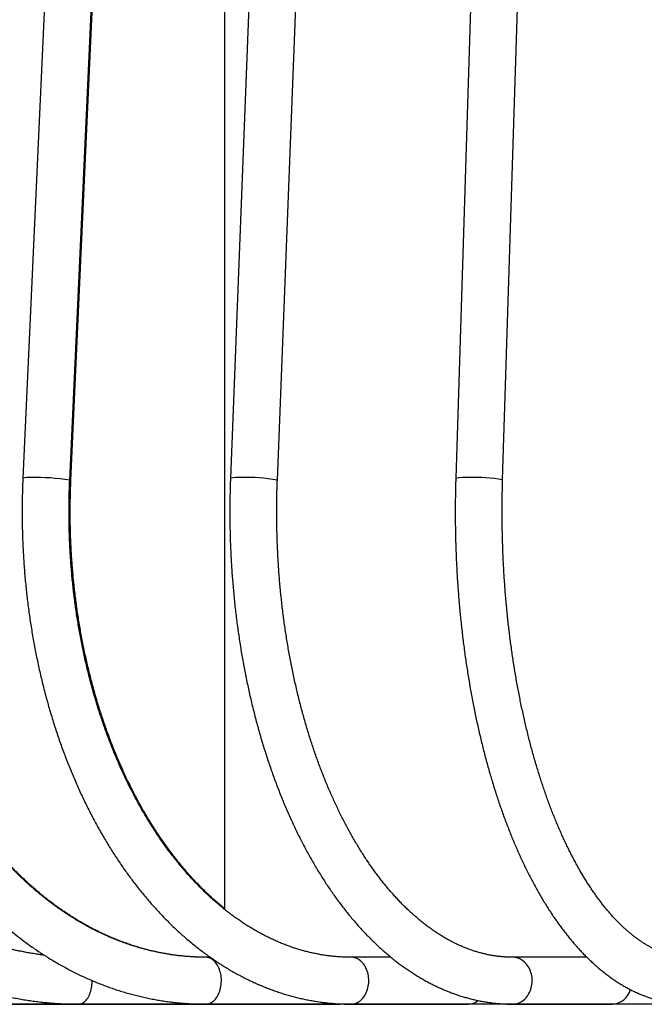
# Model space of a CAD drawing. Header units: millimetres. Extents: x 36 to 197, y 94 to 276.
# Tile 45 of 70: x 133.01 to 138.33, y 142.32 to 150.72. Entities that reach past the tile are written whole.
import ezdxf

# ---------------------------------------------------------------- set-up
doc = ezdxf.new("R2010")
doc.units = ezdxf.units.MM

msp = doc.modelspace()

# ---------------------------------------------------------------- linework, layer by layer
at = {"color": 7, "linetype": 'Continuous', "lineweight": 25}
for p, q in [((134.7515, 170.4153), (134.7515, 143.1287)), ((134.0344, 168.8075), (133.0329, 146.8075)), ((133.4325, 146.7893), (134.434, 168.7893)), ((133.4425, 146.7893), (134.4428, 168.7893)), ((135.6532, 168.8061), (134.8028, 146.8061)), ((135.2025, 146.7907), (136.0529, 168.7907)), ((137.4101, 168.8047), (136.7237, 146.8047)), ((137.1235, 146.7922), (137.81, 168.7922)), ((134.6307, 142.7194), (134.5908, 142.7194)), ((136.1715, 142.7194), (135.8304, 142.7194)), ((137.8412, 142.7194), (137.2085, 142.7194)), ((140.1302, 142.3179), (132.2615, 142.3179)), ((132.5995, 142.3194), (133.5083, 142.3194)), ((133.5083, 142.3194), (134.5908, 142.3194)), ((133.8536, 142.3179), (133.8531, 142.3194)), ((133.856, 142.3179), (133.8555, 142.3194)), ((134.4766, 142.3179), (134.4761, 142.3194)), ((134.4798, 142.3179), (134.4794, 142.3194)), ((134.5908, 142.3194), (135.7282, 142.3194)), ((134.7515, 142.3194), (134.7515, 142.3179)), ((135.2615, 142.3179), (135.2611, 142.3194)), ((135.8304, 142.3194), (136.832, 142.3194)), ((136.1965, 142.3179), (136.196, 142.3194)), ((137.2085, 142.3194), (138.059, 142.3194)), ((137.2673, 142.3179), (137.267, 142.3194)), ((138.0316, 142.3194), (138.0326, 142.3179))]:
    msp.add_line(p, q, dxfattribs=at)
at = {"color": 7, "linetype": 'Continuous', "lineweight": 25, "flags": 128}
for points in [[(134.5908, 142.3194), (134.6007, 142.3199), (134.6106, 142.3216), (134.6204, 142.3243), (134.63, 142.3281), (134.6394, 142.3329), (134.6485, 142.3387), (134.6574, 142.3456), (134.6658, 142.3534), (134.6739, 142.362), (134.6815, 142.3716), (134.6886, 142.3819), (134.6951, 142.3931), (134.7011, 142.4048), (134.7065, 142.4173), (134.7113, 142.4302), (134.7154, 142.4437), (134.7188, 142.4576), (134.7216, 142.4718), (134.7236, 142.4863), (134.7248, 142.5009), (134.7254, 142.5157), (134.7252, 142.5305), (134.7243, 142.5452), (134.7226, 142.5598), (134.7203, 142.5741), (134.7172, 142.5882), (134.7134, 142.6019), (134.709, 142.6151), (134.7039, 142.6278), (134.6982, 142.6399), (134.6919, 142.6514), (134.6851, 142.6621), (134.6777, 142.6721), (134.6699, 142.6812), (134.6616, 142.6894), (134.653, 142.6967), (134.644, 142.7031), (134.6347, 142.7084), (134.6252, 142.7127), (134.6155, 142.716), (134.6057, 142.7182), (134.5957, 142.7193), (134.5908, 142.7194)], [(135.8304, 142.3194), (135.8416, 142.3199), (135.8528, 142.3216), (135.8638, 142.3243), (135.8747, 142.3281), (135.8853, 142.3329), (135.8956, 142.3387), (135.9055, 142.3456), (135.9151, 142.3534), (135.9241, 142.362), (135.9327, 142.3716), (135.9407, 142.3819), (135.9481, 142.3931), (135.9549, 142.4048), (135.961, 142.4173), (135.9663, 142.4302), (135.9709, 142.4437), (135.9748, 142.4576), (135.9779, 142.4718), (135.9801, 142.4863), (135.9816, 142.5009), (135.9822, 142.5157), (135.982, 142.5305), (135.981, 142.5452), (135.9791, 142.5598), (135.9764, 142.5741), (135.973, 142.5882), (135.9687, 142.6019), (135.9637, 142.6151), (135.958, 142.6278), (135.9516, 142.6399), (135.9445, 142.6514), (135.9368, 142.6621), (135.9285, 142.6721), (135.9197, 142.6812), (135.9103, 142.6894), (135.9006, 142.6967), (135.8905, 142.7031), (135.88, 142.7084), (135.8693, 142.7127), (135.8583, 142.716), (135.8472, 142.7182), (135.836, 142.7193), (135.8304, 142.7194)], [(137.2085, 142.3194), (137.2208, 142.3199), (137.2331, 142.3216), (137.2452, 142.3243), (137.2571, 142.3281), (137.2687, 142.3329), (137.28, 142.3387), (137.2909, 142.3456), (137.3014, 142.3534), (137.3114, 142.362), (137.3208, 142.3716), (137.3296, 142.3819), (137.3377, 142.3931), (137.3451, 142.4048), (137.3518, 142.4173), (137.3577, 142.4302), (137.3628, 142.4437), (137.367, 142.4576), (137.3704, 142.4718), (137.3729, 142.4863), (137.3745, 142.5009), (137.3751, 142.5157), (137.3749, 142.5305), (137.3738, 142.5452), (137.3717, 142.5598), (137.3688, 142.5741), (137.365, 142.5882), (137.3603, 142.6019), (137.3549, 142.6151), (137.3486, 142.6278), (137.3415, 142.6399), (137.3337, 142.6514), (137.3253, 142.6621), (137.3162, 142.6721), (137.3065, 142.6812), (137.2962, 142.6894), (137.2855, 142.6967), (137.2744, 142.7031), (137.2629, 142.7084), (137.2511, 142.7127), (137.2391, 142.716), (137.227, 142.7182), (137.2147, 142.7193), (137.2085, 142.7194)], [(133.5083, 142.3194), (133.5168, 142.3199), (133.5253, 142.3216), (133.5337, 142.3243), (133.5419, 142.3281), (133.55, 142.3329), (133.5578, 142.3387), (133.5654, 142.3456), (133.5727, 142.3534), (133.5796, 142.362), (133.5861, 142.3716), (133.5922, 142.3819), (133.5978, 142.3931), (133.603, 142.4048), (133.6076, 142.4173), (133.6117, 142.4302), (133.6152, 142.4437), (133.6181, 142.4576), (133.6205, 142.4718), (133.6222, 142.4863), (133.6233, 142.5009), (133.6237, 142.5157), (133.6238, 142.5204)], [(135.7282, 142.3194), (135.7381, 142.3199), (135.746, 142.3211)]]:
    msp.add_lwpolyline(points, dxfattribs=at)
at = {"color": 7, "linetype": 'Continuous', "lineweight": 25}
for centre, radius, start, end in [((133.0822, 146.6026), 0.2108, 84.4067, 103.54075), ((133.152, 145.1463), 1.6668, 80.31146, 91.69082), ((133.4334, 146.8026), 0.0161, 267.66298, 304.40636), ((134.8662, 146.5417), 0.2719, 84.47502, 103.47862), ((134.9479, 145.3774), 1.4361, 79.7876, 92.21618), ((136.8057, 146.4259), 0.3875, 85.73508, 102.22455), ((136.8916, 145.5511), 1.2626, 79.41669, 92.58915), ((138.0495, 142.4889), 0.1698, 273.18337, 344.36286), ((136.83, 142.4464), 0.127, 270.89666, 310.68961)]:
    msp.add_arc(centre, radius, start, end, dxfattribs=at)
for points, knots in [([(130.0506, 146.8098), (130.0499, 146.7985), (130.0481, 146.766), (130.0458, 146.7121), (130.0438, 146.6484), (130.0426, 146.5846), (130.0421, 146.5208), (130.0425, 146.457), (130.0437, 146.3932), (130.0457, 146.3294), (130.0485, 146.2657), (130.052, 146.202), (130.0564, 146.1384), (130.0616, 146.0749), (130.0675, 146.0115), (130.0743, 145.9482), (130.0818, 145.8851), (130.0902, 145.8221), (130.0993, 145.7592), (130.1092, 145.6965), (130.1199, 145.634), (130.1313, 145.5718), (130.1436, 145.5097), (130.1566, 145.4478), (130.1704, 145.3862), (130.185, 145.3249), (130.2003, 145.2639), (130.2164, 145.2031), (130.2333, 145.1426), (130.2509, 145.0825), (130.2693, 145.0226), (130.2884, 144.9631), (130.3083, 144.904), (130.3289, 144.8453), (130.3502, 144.7869), (130.3723, 144.7289), (130.3951, 144.6714), (130.4186, 144.6142), (130.4428, 144.5575), (130.4678, 144.5013), (130.4934, 144.4455), (130.5198, 144.3902), (130.5468, 144.3354), (130.5745, 144.2811), (130.6029, 144.2273), (130.632, 144.174), (130.6617, 144.1213), (130.6921, 144.0691), (130.7232, 144.0175), (130.7549, 143.9665), (130.7872, 143.916), (130.8202, 143.8662), (130.8538, 143.817), (130.888, 143.7684), (130.9228, 143.7204), (130.9582, 143.6731), (130.9942, 143.6264), (131.0308, 143.5804), (131.068, 143.5351), (131.1057, 143.4905), (131.144, 143.4465), (131.1828, 143.4033), (131.2222, 143.3609), (131.2621, 143.3191), (131.3026, 143.2781), (131.3435, 143.2378), (131.3849, 143.1983), (131.4269, 143.1596), (131.4693, 143.1216), (131.5122, 143.0845), (131.5555, 143.0481), (131.5993, 143.0125), (131.6436, 142.9778), (131.6882, 142.9438), (131.7333, 142.9107), (131.7788, 142.8785), (131.8247, 142.8471), (131.871, 142.8165), (131.9177, 142.7868), (131.9647, 142.7579), (132.0121, 142.73), (132.0598, 142.7029), (132.1078, 142.6767), (132.1562, 142.6513), (132.2049, 142.6269), (132.2539, 142.6034), (132.3031, 142.5808), (132.3527, 142.5591), (132.4025, 142.5383), (132.4525, 142.5184), (132.5028, 142.4995), (132.5534, 142.4814), (132.6041, 142.4644), (132.655, 142.4482), (132.7062, 142.433), (132.7575, 142.4187), (132.809, 142.4054), (132.8606, 142.393), (132.9124, 142.3816), (132.9643, 142.3712), (133.0164, 142.3617), (133.0685, 142.3531), (133.1208, 142.3455), (133.1731, 142.3389), (133.2255, 142.3332), (133.278, 142.3285), (133.3305, 142.3247), (133.3831, 142.322), (133.4357, 142.3202), (133.4774, 142.3195), (133.5016, 142.3194), (133.5083, 142.3194)], [0, 0, 0, 0, 0.004963, 0.014267, 0.02357, 0.032874, 0.042177, 0.051481, 0.060784, 0.070088, 0.079392, 0.088695, 0.097999, 0.107303, 0.116607, 0.12591, 0.135214, 0.144518, 0.153822, 0.163126, 0.172429, 0.181733, 0.191037, 0.200341, 0.209645, 0.218948, 0.228252, 0.237556, 0.246859, 0.256163, 0.265466, 0.274769, 0.284073, 0.293375, 0.302678, 0.311981, 0.321283, 0.330585, 0.339887, 0.349188, 0.358489, 0.36779, 0.37709, 0.38639, 0.395689, 0.404987, 0.414285, 0.423583, 0.432879, 0.442175, 0.45147, 0.460764, 0.470058, 0.47935, 0.488641, 0.497931, 0.50722, 0.516507, 0.525793, 0.535078, 0.544362, 0.553643, 0.562924, 0.572202, 0.581479, 0.590754, 0.600027, 0.609298, 0.618567, 0.627833, 0.637098, 0.64636, 0.65562, 0.664878, 0.674133, 0.683386, 0.692636, 0.701883, 0.711128, 0.720371, 0.72961, 0.738847, 0.748081, 0.757313, 0.766541, 0.775767, 0.78499, 0.79421, 0.803428, 0.812643, 0.821856, 0.831065, 0.840273, 0.849478, 0.85868, 0.86788, 0.877078, 0.886274, 0.895468, 0.90466, 0.913851, 0.923039, 0.932226, 0.941412, 0.950597, 0.959781, 0.968963, 0.978145, 0.987327, 0.996508, 1, 1, 1, 1]), ([(133.2156, 142.7369), (133.2075, 142.7379), (133.1833, 142.7407), (133.1429, 142.7464), (133.0945, 142.7541), (133.0462, 142.7628), (132.998, 142.7724), (132.95, 142.7829), (132.9021, 142.7945), (132.8543, 142.8069), (132.8068, 142.8203), (132.7594, 142.8346), (132.7122, 142.8499), (132.6652, 142.8661), (132.6185, 142.8832), (132.5719, 142.9012), (132.5256, 142.9202), (132.4796, 142.9401), (132.4338, 142.9608), (132.3883, 142.9825), (132.3431, 143.005), (132.2982, 143.0285), (132.2536, 143.0528), (132.2093, 143.078), (132.1653, 143.104), (132.1217, 143.1309), (132.0785, 143.1587), (132.0356, 143.1873), (131.9931, 143.2168), (131.9509, 143.2471), (131.9092, 143.2782), (131.8678, 143.3101), (131.8269, 143.3428), (131.7864, 143.3763), (131.7464, 143.4107), (131.7068, 143.4458), (131.6676, 143.4816), (131.6289, 143.5183), (131.5907, 143.5557), (131.5529, 143.5938), (131.5157, 143.6327), (131.4789, 143.6723), (131.4427, 143.7126), (131.407, 143.7537), (131.3718, 143.7954), (131.3371, 143.8378), (131.303, 143.8809), (131.2695, 143.9246), (131.2365, 143.969), (131.2041, 144.0141), (131.1722, 144.0598), (131.141, 144.1061), (131.1103, 144.153), (131.0803, 144.2005), (131.0508, 144.2486), (131.022, 144.2973), (130.9938, 144.3465), (130.9662, 144.3963), (130.9393, 144.4467), (130.913, 144.4975), (130.8874, 144.5489), (130.8624, 144.6007), (130.8382, 144.6531), (130.8145, 144.7059), (130.7916, 144.7592), (130.7693, 144.8129), (130.7478, 144.8671), (130.7269, 144.9217), (130.7067, 144.9767), (130.6873, 145.0321), (130.6685, 145.0878), (130.6505, 145.1439), (130.6332, 145.2004), (130.6166, 145.2572), (130.6007, 145.3144), (130.5856, 145.3718), (130.5712, 145.4295), (130.5576, 145.4875), (130.5447, 145.5458), (130.5326, 145.6043), (130.5212, 145.6631), (130.5105, 145.722), (130.5007, 145.7812), (130.4916, 145.8406), (130.4832, 145.9001), (130.4756, 145.9598), (130.4688, 146.0196), (130.4628, 146.0796), (130.4575, 146.1397), (130.453, 146.1998), (130.4493, 146.2601), (130.4464, 146.3204), (130.4442, 146.3808), (130.4428, 146.4412), (130.4422, 146.5016), (130.4423, 146.562), (130.4433, 146.6224), (130.445, 146.6828), (130.4472, 146.7377), (130.4491, 146.7724), (130.4499, 146.787)], [0, 0, 0, 0, 0.0051959, 0.0156001, 0.0260024, 0.0364026, 0.0468005, 0.0571957, 0.0675882, 0.0779776, 0.0883639, 0.0987468, 0.1091262, 0.1195019, 0.1298739, 0.140242, 0.1506062, 0.1609663, 0.1713224, 0.1816744, 0.1920222, 0.202366, 0.2127056, 0.2230411, 0.2333726, 0.2437, 0.2540235, 0.2643431, 0.2746589, 0.2849709, 0.2952793, 0.3055841, 0.3158855, 0.3261835, 0.3364783, 0.3467699, 0.3570584, 0.3673441, 0.377627, 0.3879071, 0.3981847, 0.4084599, 0.4187327, 0.4290032, 0.4392717, 0.4495381, 0.4598026, 0.4700654, 0.4803264, 0.4905858, 0.5008437, 0.5111002, 0.5213554, 0.5316093, 0.5418621, 0.5521138, 0.5623645, 0.5726142, 0.5828631, 0.5931112, 0.6033586, 0.6136052, 0.6238513, 0.6340968, 0.6443417, 0.6545862, 0.6648303, 0.675074, 0.6853173, 0.6955603, 0.705803, 0.7160455, 0.7262877, 0.7365297, 0.7467715, 0.7570132, 0.7672548, 0.7774962, 0.7877375, 0.7979787, 0.8082198, 0.8184608, 0.8287018, 0.8389427, 0.8491836, 0.8594244, 0.8696652, 0.879906, 0.8901467, 0.9003873, 0.910628, 0.9208686, 0.9311092, 0.9413497, 0.9515902, 0.9618307, 0.9720711, 0.9823115, 0.9925519, 1, 1, 1, 1]), ([(133.2144, 142.7377), (133.2085, 142.7384), (133.1865, 142.741), (133.1483, 142.7464), (133.1, 142.7541), (133.0517, 142.7628), (133.0036, 142.7724), (132.9556, 142.7829), (132.9077, 142.7945), (132.86, 142.8069), (132.8125, 142.8203), (132.7652, 142.8346), (132.718, 142.8499), (132.6711, 142.8661), (132.6243, 142.8832), (132.5779, 142.9012), (132.5316, 142.9202), (132.4856, 142.9401), (132.4399, 142.9608), (132.3944, 142.9825), (132.3492, 143.005), (132.3043, 143.0285), (132.2598, 143.0528), (132.2155, 143.078), (132.1716, 143.104), (132.128, 143.1309), (132.0848, 143.1587), (132.042, 143.1873), (131.9995, 143.2168), (131.9574, 143.247), (131.9157, 143.2782), (131.8744, 143.3101), (131.8335, 143.3428), (131.793, 143.3763), (131.753, 143.4107), (131.7134, 143.4458), (131.6743, 143.4816), (131.6356, 143.5183), (131.5974, 143.5557), (131.5597, 143.5938), (131.5225, 143.6327), (131.4858, 143.6723), (131.4495, 143.7126), (131.4139, 143.7536), (131.3787, 143.7954), (131.3441, 143.8378), (131.31, 143.8809), (131.2765, 143.9246), (131.2435, 143.969), (131.2111, 144.0141), (131.1793, 144.0598), (131.1481, 144.1061), (131.1174, 144.153), (131.0874, 144.2005), (131.058, 144.2486), (131.0292, 144.2973), (131.001, 144.3465), (130.9735, 144.3963), (130.9466, 144.4466), (130.9203, 144.4975), (130.8947, 144.5488), (130.8698, 144.6007), (130.8455, 144.653), (130.8219, 144.7059), (130.799, 144.7592), (130.7767, 144.8129), (130.7552, 144.867), (130.7343, 144.9216), (130.7142, 144.9766), (130.6947, 145.032), (130.676, 145.0878), (130.658, 145.1439), (130.6407, 145.2004), (130.6241, 145.2572), (130.6082, 145.3143), (130.5931, 145.3717), (130.5788, 145.4295), (130.5651, 145.4875), (130.5523, 145.5457), (130.5401, 145.6043), (130.5288, 145.663), (130.5181, 145.722), (130.5083, 145.7812), (130.4992, 145.8405), (130.4908, 145.9), (130.4833, 145.9597), (130.4765, 146.0196), (130.4704, 146.0795), (130.4652, 146.1396), (130.4607, 146.1998), (130.4569, 146.26), (130.454, 146.3203), (130.4518, 146.3807), (130.4504, 146.4411), (130.4498, 146.5015), (130.45, 146.562), (130.4509, 146.6224), (130.4526, 146.6828), (130.4549, 146.7377), (130.4567, 146.7724), (130.4575, 146.787)], [0, 0, 0, 0, 0.003783, 0.0142024, 0.02462, 0.0350354, 0.0454484, 0.0558588, 0.0662664, 0.0766709, 0.0870722, 0.0974702, 0.1078646, 0.1182553, 0.1286422, 0.1390252, 0.1494043, 0.1597793, 0.1701502, 0.1805169, 0.1908796, 0.201238, 0.2115923, 0.2219425, 0.2322887, 0.2426307, 0.2529688, 0.263303, 0.2736333, 0.2839598, 0.2942827, 0.304602, 0.3149178, 0.3252303, 0.3355394, 0.3458455, 0.3561484, 0.3664485, 0.3767457, 0.3870402, 0.3973322, 0.4076216, 0.4179088, 0.4281937, 0.4384764, 0.4487572, 0.459036, 0.469313, 0.4795883, 0.489862, 0.5001342, 0.510405, 0.5206745, 0.5309427, 0.5412097, 0.5514757, 0.5617407, 0.5720047, 0.5822679, 0.5925303, 0.602792, 0.6130529, 0.6233133, 0.6335731, 0.6438324, 0.6540912, 0.6643495, 0.6746075, 0.6848651, 0.6951225, 0.7053795, 0.7156363, 0.7258928, 0.7361492, 0.7464054, 0.7566614, 0.7669172, 0.777173, 0.7874286, 0.7976842, 0.8079397, 0.8181951, 0.8284504, 0.8387057, 0.8489609, 0.8592161, 0.8694712, 0.8797263, 0.8899814, 0.9002364, 0.9104914, 0.9207464, 0.9310013, 0.9412562, 0.9515111, 0.961766, 0.9720208, 0.9822755, 0.9925303, 1, 1, 1, 1]), ([(131.4407, 146.8087), (131.4402, 146.7975), (131.4386, 146.765), (131.4364, 146.7112), (131.4346, 146.6475), (131.4335, 146.5837), (131.4332, 146.5199), (131.4335, 146.4561), (131.4346, 146.3923), (131.4364, 146.3286), (131.4389, 146.2649), (131.4422, 146.2012), (131.4462, 146.1377), (131.4509, 146.0742), (131.4563, 146.0108), (131.4624, 145.9475), (131.4693, 145.8844), (131.4769, 145.8214), (131.4852, 145.7585), (131.4942, 145.6959), (131.5039, 145.6334), (131.5144, 145.5711), (131.5255, 145.509), (131.5373, 145.4472), (131.5499, 145.3856), (131.5632, 145.3243), (131.5771, 145.2632), (131.5918, 145.2025), (131.6071, 145.142), (131.6231, 145.0818), (131.6398, 145.022), (131.6572, 144.9625), (131.6753, 144.9034), (131.6941, 144.8446), (131.7135, 144.7862), (131.7336, 144.7282), (131.7543, 144.6706), (131.7757, 144.6135), (131.7978, 144.5567), (131.8205, 144.5005), (131.8438, 144.4446), (131.8678, 144.3893), (131.8924, 144.3345), (131.9177, 144.2801), (131.9435, 144.2263), (131.97, 144.1729), (131.9971, 144.1202), (132.0248, 144.0679), (132.0531, 144.0163), (132.082, 143.9652), (132.1115, 143.9147), (132.1415, 143.8648), (132.1722, 143.8155), (132.2034, 143.7668), (132.2351, 143.7188), (132.2674, 143.6714), (132.3003, 143.6247), (132.3337, 143.5786), (132.3676, 143.5333), (132.402, 143.4886), (132.437, 143.4446), (132.4724, 143.4013), (132.5084, 143.3588), (132.5448, 143.317), (132.5817, 143.2759), (132.6191, 143.2356), (132.657, 143.196), (132.6953, 143.1572), (132.734, 143.1192), (132.7732, 143.082), (132.8128, 143.0456), (132.8529, 143.01), (132.8933, 142.9752), (132.9341, 142.9413), (132.9753, 142.9081), (133.0169, 142.8759), (133.0589, 142.8444), (133.1012, 142.8139), (133.1439, 142.7841), (133.1869, 142.7553), (133.2302, 142.7273), (133.2738, 142.7003), (133.3178, 142.6741), (133.362, 142.6488), (133.4065, 142.6244), (133.4513, 142.6009), (133.4963, 142.5784), (133.5416, 142.5567), (133.5871, 142.536), (133.6329, 142.5162), (133.6788, 142.4973), (133.725, 142.4794), (133.7714, 142.4624), (133.8179, 142.4463), (133.8647, 142.4312), (133.9115, 142.417), (133.9586, 142.4038), (134.0057, 142.3916), (134.053, 142.3803), (134.1005, 142.3699), (134.148, 142.3605), (134.1956, 142.3521), (134.2433, 142.3446), (134.2911, 142.3381), (134.3389, 142.3325), (134.3868, 142.328), (134.4347, 142.3243), (134.4827, 142.3217), (134.5307, 142.32), (134.5667, 142.3194), (134.5867, 142.3194), (134.5908, 142.3194)], [0, 0, 0, 0, 0.004956, 0.014277, 0.023598, 0.032919, 0.04224, 0.051561, 0.060882, 0.070204, 0.079525, 0.088846, 0.098168, 0.107489, 0.116811, 0.126133, 0.135455, 0.144777, 0.1541, 0.163422, 0.172745, 0.182069, 0.191392, 0.200716, 0.21004, 0.219364, 0.228688, 0.238013, 0.247338, 0.256663, 0.265989, 0.275315, 0.284641, 0.293967, 0.303294, 0.312621, 0.321948, 0.331275, 0.340603, 0.34993, 0.359258, 0.368586, 0.377914, 0.387241, 0.396569, 0.405896, 0.415224, 0.424551, 0.433877, 0.443204, 0.45253, 0.461855, 0.471179, 0.480503, 0.489826, 0.499148, 0.508469, 0.517788, 0.527107, 0.536424, 0.545739, 0.555052, 0.564364, 0.573674, 0.582981, 0.592286, 0.601589, 0.610889, 0.620186, 0.62948, 0.638771, 0.648058, 0.657342, 0.666623, 0.675899, 0.685172, 0.69444, 0.703705, 0.712964, 0.72222, 0.73147, 0.740716, 0.749957, 0.759192, 0.768423, 0.777649, 0.786869, 0.796084, 0.805294, 0.814499, 0.823699, 0.832893, 0.842083, 0.851268, 0.860447, 0.869623, 0.878793, 0.88796, 0.897122, 0.90628, 0.915434, 0.924586, 0.933734, 0.942879, 0.952021, 0.961162, 0.9703, 0.979437, 0.988573, 0.997708, 1, 1, 1, 1]), ([(134.5908, 142.7194), (134.5834, 142.7194), (134.5615, 142.7195), (134.525, 142.7203), (134.4812, 142.7223), (134.4375, 142.7251), (134.3938, 142.729), (134.3501, 142.7338), (134.3065, 142.7396), (134.263, 142.7464), (134.2196, 142.7541), (134.1763, 142.7627), (134.133, 142.7723), (134.09, 142.7829), (134.047, 142.7944), (134.0042, 142.8068), (133.9615, 142.8202), (133.919, 142.8345), (133.8767, 142.8497), (133.8346, 142.8658), (133.7927, 142.8829), (133.751, 142.9009), (133.7095, 142.9198), (133.6682, 142.9396), (133.6272, 142.9603), (133.5864, 142.9819), (133.5459, 143.0043), (133.5056, 143.0277), (133.4656, 143.0519), (133.4259, 143.077), (133.3865, 143.1029), (133.3474, 143.1297), (133.3086, 143.1573), (133.2702, 143.1858), (133.232, 143.2152), (133.1942, 143.2453), (133.1568, 143.2763), (133.1197, 143.308), (133.083, 143.3406), (133.0466, 143.374), (133.0107, 143.4081), (132.9751, 143.4431), (132.9399, 143.4788), (132.9052, 143.5153), (132.8708, 143.5525), (132.8369, 143.5905), (132.8035, 143.6292), (132.7704, 143.6686), (132.7378, 143.7088), (132.7057, 143.7496), (132.6741, 143.7912), (132.6429, 143.8335), (132.6122, 143.8764), (132.582, 143.92), (132.5523, 143.9642), (132.5231, 144.0091), (132.4944, 144.0547), (132.4662, 144.1008), (132.4386, 144.1476), (132.4115, 144.195), (132.3849, 144.243), (132.3589, 144.2915), (132.3335, 144.3406), (132.3086, 144.3903), (132.2843, 144.4405), (132.2606, 144.4912), (132.2374, 144.5425), (132.2149, 144.5943), (132.1929, 144.6465), (132.1716, 144.6992), (132.1508, 144.7524), (132.1307, 144.8061), (132.1112, 144.8602), (132.0923, 144.9147), (132.074, 144.9696), (132.0564, 145.0249), (132.0394, 145.0806), (132.0231, 145.1367), (132.0074, 145.1931), (131.9924, 145.2499), (131.978, 145.3069), (131.9643, 145.3643), (131.9512, 145.422), (131.9388, 145.48), (131.9271, 145.5383), (131.9161, 145.5968), (131.9057, 145.6555), (131.896, 145.7144), (131.8871, 145.7736), (131.8787, 145.833), (131.8711, 145.8925), (131.8642, 145.9522), (131.858, 146.012), (131.8524, 146.072), (131.8476, 146.1321), (131.8434, 146.1922), (131.84, 146.2525), (131.8373, 146.3128), (131.8352, 146.3732), (131.8339, 146.4337), (131.8332, 146.4941), (131.8333, 146.5546), (131.834, 146.615), (131.8355, 146.6754), (131.8375, 146.7331), (131.8394, 146.7707), (131.8402, 146.7881)], [0, 0, 0, 0, 0.004948, 0.014812, 0.024675, 0.034538, 0.044399, 0.054257, 0.064112, 0.073964, 0.083811, 0.093654, 0.103491, 0.113323, 0.123148, 0.132967, 0.142779, 0.152584, 0.162382, 0.172172, 0.181955, 0.19173, 0.201497, 0.211256, 0.221008, 0.230753, 0.24049, 0.250219, 0.259942, 0.269657, 0.279366, 0.289068, 0.298764, 0.308454, 0.318138, 0.327816, 0.337489, 0.347157, 0.35682, 0.366478, 0.376132, 0.385783, 0.395429, 0.405072, 0.414712, 0.424348, 0.433982, 0.443613, 0.453241, 0.462868, 0.472492, 0.482114, 0.491735, 0.501355, 0.510972, 0.520589, 0.530205, 0.539819, 0.549433, 0.559046, 0.568659, 0.578271, 0.587882, 0.597494, 0.607105, 0.616716, 0.626326, 0.635937, 0.645548, 0.655158, 0.664769, 0.67438, 0.683991, 0.693602, 0.703213, 0.712825, 0.722437, 0.732049, 0.741661, 0.751274, 0.760887, 0.7705, 0.780114, 0.789727, 0.799342, 0.808956, 0.818571, 0.828186, 0.837801, 0.847416, 0.857032, 0.866648, 0.876264, 0.88588, 0.895496, 0.905113, 0.914729, 0.924346, 0.933963, 0.94358, 0.953196, 0.962813, 0.97243, 0.982047, 0.991663, 1, 1, 1, 1]), ([(134.5968, 142.7194), (134.5895, 142.7194), (134.5676, 142.7195), (134.5311, 142.7203), (134.4874, 142.7223), (134.4437, 142.7251), (134.4, 142.729), (134.3564, 142.7338), (134.3128, 142.7396), (134.2694, 142.7464), (134.226, 142.7541), (134.1827, 142.7627), (134.1396, 142.7723), (134.0965, 142.7829), (134.0536, 142.7944), (134.0108, 142.8068), (133.9682, 142.8202), (133.9258, 142.8345), (133.8835, 142.8497), (133.8414, 142.8658), (133.7996, 142.8829), (133.7579, 142.9009), (133.7164, 142.9198), (133.6752, 142.9396), (133.6342, 142.9603), (133.5935, 142.9818), (133.553, 143.0043), (133.5128, 143.0277), (133.4728, 143.0519), (133.4332, 143.077), (133.3938, 143.1029), (133.3548, 143.1297), (133.316, 143.1573), (133.2776, 143.1858), (133.2395, 143.2151), (133.2018, 143.2453), (133.1644, 143.2762), (133.1273, 143.308), (133.0906, 143.3406), (133.0543, 143.374), (133.0184, 143.4081), (132.9829, 143.443), (132.9477, 143.4788), (132.913, 143.5152), (132.8787, 143.5525), (132.8448, 143.5904), (132.8114, 143.6291), (132.7784, 143.6686), (132.7458, 143.7087), (132.7138, 143.7496), (132.6821, 143.7912), (132.651, 143.8334), (132.6203, 143.8763), (132.5901, 143.9199), (132.5605, 143.9642), (132.5313, 144.0091), (132.5026, 144.0546), (132.4745, 144.1008), (132.4469, 144.1476), (132.4198, 144.1949), (132.3933, 144.2429), (132.3673, 144.2914), (132.3419, 144.3406), (132.3171, 144.3902), (132.2928, 144.4404), (132.2691, 144.4912), (132.2459, 144.5424), (132.2234, 144.5942), (132.2015, 144.6464), (132.1801, 144.6992), (132.1594, 144.7524), (132.1393, 144.806), (132.1198, 144.8601), (132.1009, 144.9146), (132.0827, 144.9695), (132.0651, 145.0248), (132.0481, 145.0805), (132.0318, 145.1366), (132.0161, 145.193), (132.0011, 145.2498), (131.9868, 145.3069), (131.973, 145.3643), (131.96, 145.422), (131.9476, 145.4799), (131.9359, 145.5382), (131.9249, 145.5967), (131.9146, 145.6554), (131.9049, 145.7144), (131.8959, 145.7735), (131.8876, 145.8329), (131.88, 145.8924), (131.8731, 145.9521), (131.8669, 146.0119), (131.8613, 146.0719), (131.8565, 146.132), (131.8523, 146.1922), (131.8489, 146.2524), (131.8462, 146.3128), (131.8441, 146.3732), (131.8428, 146.4336), (131.8421, 146.494), (131.8422, 146.5545), (131.8429, 146.6149), (131.8444, 146.6754), (131.8464, 146.7331), (131.8483, 146.7706), (131.8491, 146.7881)], [0, 0, 0, 0, 0.004948, 0.014813, 0.024677, 0.03454, 0.044402, 0.054261, 0.064117, 0.073969, 0.083817, 0.09366, 0.103498, 0.11333, 0.123156, 0.132975, 0.142788, 0.152593, 0.162391, 0.172181, 0.181964, 0.191739, 0.201507, 0.211266, 0.221018, 0.230763, 0.240499, 0.250229, 0.259951, 0.269667, 0.279375, 0.289077, 0.298772, 0.308462, 0.318145, 0.327823, 0.337496, 0.347163, 0.356826, 0.366484, 0.376138, 0.385788, 0.395434, 0.405076, 0.414715, 0.424351, 0.433985, 0.443615, 0.453243, 0.462869, 0.472493, 0.482115, 0.491736, 0.501355, 0.510972, 0.520588, 0.530204, 0.539818, 0.549431, 0.559044, 0.568656, 0.578268, 0.587879, 0.59749, 0.607101, 0.616711, 0.626322, 0.635932, 0.645542, 0.655153, 0.664763, 0.674374, 0.683984, 0.693595, 0.703206, 0.712818, 0.722429, 0.732041, 0.741653, 0.751266, 0.760878, 0.770491, 0.780105, 0.789718, 0.799332, 0.808947, 0.818561, 0.828176, 0.837791, 0.847406, 0.857021, 0.866637, 0.876253, 0.885869, 0.895485, 0.905101, 0.914718, 0.924334, 0.933951, 0.943568, 0.953184, 0.962801, 0.972418, 0.982034, 0.991651, 1, 1, 1, 1]), ([(133.0329, 146.8075), (133.0324, 146.7963), (133.031, 146.7639), (133.0291, 146.7102), (133.0275, 146.6465), (133.0265, 146.5828), (133.0262, 146.5191), (133.0265, 146.4554), (133.0275, 146.3917), (133.0291, 146.328), (133.0313, 146.2643), (133.0342, 146.2008), (133.0377, 146.1373), (133.0419, 146.0738), (133.0467, 146.0105), (133.0521, 145.9473), (133.0582, 145.8842), (133.0649, 145.8213), (133.0722, 145.7585), (133.0802, 145.6959), (133.0888, 145.6335), (133.098, 145.5713), (133.1078, 145.5093), (133.1183, 145.4475), (133.1294, 145.386), (133.1411, 145.3247), (133.1534, 145.2637), (133.1664, 145.2029), (133.1799, 145.1425), (133.1941, 145.0824), (133.2089, 145.0226), (133.2242, 144.9631), (133.2402, 144.904), (133.2568, 144.8453), (133.274, 144.7869), (133.2917, 144.7289), (133.3101, 144.6714), (133.329, 144.6142), (133.3485, 144.5575), (133.3686, 144.5012), (133.3892, 144.4454), (133.4105, 144.39), (133.4323, 144.3352), (133.4546, 144.2808), (133.4775, 144.2269), (133.501, 144.1736), (133.525, 144.1208), (133.5495, 144.0685), (133.5746, 144.0168), (133.6002, 143.9656), (133.6263, 143.9151), (133.653, 143.8651), (133.6801, 143.8158), (133.7078, 143.767), (133.736, 143.7189), (133.7647, 143.6714), (133.7938, 143.6246), (133.8235, 143.5785), (133.8536, 143.533), (133.8842, 143.4882), (133.9153, 143.4441), (133.9468, 143.4008), (133.9788, 143.3581), (134.0112, 143.3162), (134.044, 143.275), (134.0773, 143.2346), (134.111, 143.1949), (134.1451, 143.156), (134.1797, 143.1179), (134.2146, 143.0806), (134.2499, 143.044), (134.2856, 143.0083), (134.3217, 142.9735), (134.3581, 142.9394), (134.3949, 142.9062), (134.432, 142.8738), (134.4694, 142.8423), (134.5072, 142.8117), (134.5453, 142.7819), (134.5837, 142.753), (134.6224, 142.725), (134.6614, 142.6979), (134.7006, 142.6717), (134.7401, 142.6464), (134.7799, 142.622), (134.8199, 142.5985), (134.8602, 142.5759), (134.9006, 142.5543), (134.9413, 142.5336), (134.9822, 142.5138), (135.0233, 142.495), (135.0645, 142.4772), (135.1059, 142.4602), (135.1475, 142.4442), (135.1892, 142.4292), (135.2311, 142.4152), (135.2731, 142.402), (135.3152, 142.3899), (135.3574, 142.3787), (135.3997, 142.3685), (135.4421, 142.3592), (135.4846, 142.3509), (135.5272, 142.3436), (135.5698, 142.3372), (135.6124, 142.3318), (135.6551, 142.3273), (135.6979, 142.3239), (135.7406, 142.3214), (135.7827, 142.3198), (135.8126, 142.3194), (135.8283, 142.3194), (135.8304, 142.3194)], [0, 0, 0, 0, 0.004948, 0.014284, 0.023619, 0.032955, 0.042291, 0.051627, 0.060963, 0.070298, 0.079634, 0.088971, 0.098307, 0.107644, 0.116981, 0.126318, 0.135655, 0.144993, 0.154332, 0.163671, 0.173011, 0.182351, 0.191691, 0.201033, 0.210375, 0.219717, 0.229061, 0.238405, 0.24775, 0.257096, 0.266443, 0.275791, 0.285139, 0.294489, 0.303839, 0.313191, 0.322543, 0.331896, 0.34125, 0.350606, 0.359962, 0.369319, 0.378677, 0.388036, 0.397395, 0.406756, 0.416117, 0.425479, 0.434842, 0.444205, 0.453569, 0.462933, 0.472298, 0.481663, 0.491028, 0.500392, 0.509757, 0.519121, 0.528484, 0.537847, 0.547209, 0.55657, 0.565929, 0.575287, 0.584642, 0.593996, 0.603347, 0.612695, 0.62204, 0.631381, 0.640719, 0.650053, 0.659382, 0.668706, 0.678025, 0.687338, 0.696645, 0.705946, 0.71524, 0.724527, 0.733806, 0.743077, 0.75234, 0.761595, 0.77084, 0.780077, 0.789304, 0.798522, 0.80773, 0.816928, 0.826116, 0.835295, 0.844463, 0.853622, 0.862771, 0.871911, 0.881041, 0.890162, 0.899275, 0.90838, 0.917477, 0.926567, 0.93565, 0.944728, 0.953799, 0.962867, 0.97193, 0.98099, 0.990048, 0.998626, 1, 1, 1, 1]), ([(135.8304, 142.7194), (135.8242, 142.7194), (135.8052, 142.7195), (135.7737, 142.7203), (135.7357, 142.7222), (135.6977, 142.7251), (135.6598, 142.729), (135.6219, 142.7338), (135.5841, 142.7396), (135.5464, 142.7463), (135.5087, 142.754), (135.4712, 142.7626), (135.4337, 142.7722), (135.3964, 142.7827), (135.3592, 142.7941), (135.3221, 142.8065), (135.2851, 142.8198), (135.2483, 142.8341), (135.2117, 142.8492), (135.1752, 142.8653), (135.1389, 142.8822), (135.1028, 142.9001), (135.0669, 142.9188), (135.0312, 142.9385), (134.9957, 142.959), (134.9603, 142.9804), (134.9253, 143.0027), (134.8904, 143.0259), (134.8557, 143.0499), (134.8213, 143.0748), (134.7872, 143.1005), (134.7533, 143.1271), (134.7196, 143.1545), (134.6863, 143.1827), (134.6532, 143.2118), (134.6204, 143.2417), (134.5878, 143.2724), (134.5556, 143.3039), (134.5237, 143.3362), (134.4921, 143.3694), (134.4608, 143.4033), (134.4298, 143.4379), (134.3992, 143.4734), (134.3689, 143.5096), (134.3389, 143.5466), (134.3094, 143.5843), (134.2801, 143.6228), (134.2513, 143.662), (134.2228, 143.7019), (134.1948, 143.7426), (134.1671, 143.7839), (134.1398, 143.826), (134.113, 143.8687), (134.0865, 143.9121), (134.0605, 143.9561), (134.0349, 144.0009), (134.0098, 144.0462), (133.9851, 144.0922), (133.9609, 144.1388), (133.9371, 144.1861), (133.9138, 144.2339), (133.891, 144.2823), (133.8686, 144.3313), (133.8468, 144.3808), (133.8254, 144.4309), (133.8045, 144.4815), (133.7842, 144.5327), (133.7643, 144.5843), (133.745, 144.6365), (133.7262, 144.6892), (133.7079, 144.7423), (133.6902, 144.7959), (133.673, 144.8499), (133.6563, 144.9043), (133.6402, 144.9592), (133.6247, 145.0145), (133.6097, 145.0702), (133.5953, 145.1262), (133.5814, 145.1826), (133.5681, 145.2393), (133.5554, 145.2964), (133.5433, 145.3538), (133.5317, 145.4115), (133.5207, 145.4695), (133.5104, 145.5278), (133.5006, 145.5863), (133.4914, 145.645), (133.4828, 145.704), (133.4748, 145.7632), (133.4674, 145.8226), (133.4606, 145.8822), (133.4544, 145.9419), (133.4489, 146.0018), (133.4439, 146.0618), (133.4395, 146.122), (133.4358, 146.1822), (133.4327, 146.2425), (133.4302, 146.3029), (133.4283, 146.3634), (133.427, 146.4239), (133.4263, 146.4844), (133.4263, 146.545), (133.4268, 146.6055), (133.428, 146.666), (133.4298, 146.7273), (133.4316, 146.7684), (133.4325, 146.7893)], [0, 0, 0, 0, 0.004936, 0.014922, 0.024907, 0.034889, 0.044866, 0.054837, 0.0648, 0.074754, 0.084697, 0.094628, 0.104546, 0.11445, 0.124339, 0.134213, 0.144072, 0.153915, 0.163742, 0.173554, 0.183349, 0.19313, 0.202895, 0.212645, 0.222382, 0.232105, 0.241814, 0.251511, 0.261197, 0.270871, 0.280535, 0.290188, 0.299833, 0.309469, 0.319097, 0.328718, 0.338332, 0.347939, 0.357541, 0.367138, 0.376731, 0.386319, 0.395903, 0.405485, 0.415063, 0.424639, 0.434212, 0.443784, 0.453354, 0.462923, 0.472491, 0.482059, 0.491625, 0.501192, 0.510758, 0.520324, 0.52989, 0.539457, 0.549024, 0.558591, 0.568159, 0.577728, 0.587297, 0.596868, 0.606439, 0.616011, 0.625584, 0.635158, 0.644733, 0.654309, 0.663887, 0.673465, 0.683044, 0.692625, 0.702206, 0.711789, 0.721373, 0.730958, 0.740543, 0.75013, 0.759718, 0.769306, 0.778896, 0.788486, 0.798078, 0.80767, 0.817262, 0.826856, 0.83645, 0.846045, 0.85564, 0.865236, 0.874832, 0.884429, 0.894026, 0.903624, 0.913222, 0.92282, 0.932418, 0.942017, 0.951615, 0.961214, 0.970812, 0.980411, 0.990009, 1, 1, 1, 1]), ([(134.7515, 143.1355), (134.7436, 143.1418), (134.7246, 143.1572), (134.6947, 143.1827), (134.6616, 143.2117), (134.6289, 143.2416), (134.5964, 143.2723), (134.5642, 143.3039), (134.5323, 143.3362), (134.5007, 143.3693), (134.4695, 143.4032), (134.4386, 143.4379), (134.408, 143.4733), (134.3777, 143.5096), (134.3478, 143.5465), (134.3183, 143.5843), (134.2891, 143.6227), (134.2603, 143.6619), (134.2319, 143.7019), (134.2039, 143.7425), (134.1762, 143.7838), (134.149, 143.8259), (134.1222, 143.8686), (134.0958, 143.912), (134.0698, 143.9561), (134.0442, 144.0008), (134.0191, 144.0461), (133.9945, 144.0921), (133.9703, 144.1387), (133.9465, 144.186), (133.9233, 144.2338), (133.9005, 144.2822), (133.8781, 144.3312), (133.8563, 144.3807), (133.835, 144.4308), (133.8141, 144.4814), (133.7938, 144.5326), (133.774, 144.5842), (133.7547, 144.6364), (133.7359, 144.689), (133.7176, 144.7422), (133.6999, 144.7957), (133.6827, 144.8498), (133.6661, 144.9042), (133.65, 144.9591), (133.6345, 145.0144), (133.6195, 145.07), (133.6051, 145.1261), (133.5913, 145.1825), (133.578, 145.2392), (133.5653, 145.2963), (133.5532, 145.3537), (133.5416, 145.4114), (133.5307, 145.4694), (133.5203, 145.5276), (133.5105, 145.5862), (133.5014, 145.6449), (133.4928, 145.7039), (133.4848, 145.7631), (133.4774, 145.8225), (133.4706, 145.8821), (133.4644, 145.9418), (133.4589, 146.0017), (133.4539, 146.0617), (133.4496, 146.1219), (133.4458, 146.1821), (133.4427, 146.2424), (133.4402, 146.3028), (133.4383, 146.3633), (133.437, 146.4238), (133.4364, 146.4843), (133.4363, 146.5449), (133.4369, 146.6054), (133.4381, 146.6659), (133.4399, 146.7272), (133.4416, 146.7683), (133.4425, 146.7893)], [0, 0, 0, 0, 0.009512, 0.023143, 0.036762, 0.050371, 0.063971, 0.077561, 0.091144, 0.10472, 0.118289, 0.131852, 0.14541, 0.158963, 0.172512, 0.186058, 0.199601, 0.213141, 0.226679, 0.240215, 0.253749, 0.267283, 0.280816, 0.294349, 0.307881, 0.321413, 0.334945, 0.348478, 0.362012, 0.375546, 0.389081, 0.402617, 0.416154, 0.429692, 0.443231, 0.456772, 0.470314, 0.483858, 0.497403, 0.51095, 0.524498, 0.538048, 0.551599, 0.565152, 0.578706, 0.592262, 0.60582, 0.619379, 0.632939, 0.646501, 0.660064, 0.673628, 0.687194, 0.700761, 0.714329, 0.727898, 0.741468, 0.75504, 0.768612, 0.782185, 0.795759, 0.809334, 0.822909, 0.836485, 0.850062, 0.863639, 0.877217, 0.890795, 0.904373, 0.917951, 0.93153, 0.945108, 0.958687, 0.972265, 0.985843, 1, 1, 1, 1]), ([(134.8028, 146.8061), (134.8024, 146.795), (134.8012, 146.7626), (134.7996, 146.7091), (134.7982, 146.6456), (134.7974, 146.582), (134.7972, 146.5184), (134.7974, 146.4548), (134.7983, 146.3912), (134.7996, 146.3277), (134.8015, 146.2642), (134.804, 146.2008), (134.807, 146.1374), (134.8105, 146.0741), (134.8146, 146.0109), (134.8192, 145.9478), (134.8244, 145.8849), (134.8301, 145.8221), (134.8363, 145.7594), (134.8431, 145.697), (134.8504, 145.6347), (134.8582, 145.5726), (134.8666, 145.5107), (134.8755, 145.449), (134.885, 145.3876), (134.8949, 145.3264), (134.9054, 145.2655), (134.9164, 145.2049), (134.9279, 145.1446), (134.94, 145.0846), (134.9526, 145.0249), (134.9656, 144.9655), (134.9792, 144.9065), (134.9933, 144.8478), (135.008, 144.7896), (135.0231, 144.7317), (135.0387, 144.6742), (135.0548, 144.6171), (135.0714, 144.5604), (135.0885, 144.5042), (135.1061, 144.4484), (135.1242, 144.3931), (135.1428, 144.3383), (135.1618, 144.2839), (135.1814, 144.2301), (135.2014, 144.1768), (135.2218, 144.124), (135.2428, 144.0717), (135.2642, 144.02), (135.286, 143.9688), (135.3083, 143.9182), (135.3311, 143.8682), (135.3543, 143.8188), (135.378, 143.7701), (135.4021, 143.7219), (135.4266, 143.6743), (135.4516, 143.6274), (135.477, 143.5812), (135.5028, 143.5356), (135.529, 143.4907), (135.5556, 143.4465), (135.5827, 143.403), (135.6101, 143.3602), (135.638, 143.3181), (135.6662, 143.2768), (135.6948, 143.2362), (135.7238, 143.1964), (135.7532, 143.1573), (135.783, 143.119), (135.8131, 143.0815), (135.8435, 143.0448), (135.8743, 143.0088), (135.9054, 142.9738), (135.9369, 142.9395), (135.9687, 142.9061), (136.0008, 142.8735), (136.0332, 142.8418), (136.066, 142.811), (136.099, 142.781), (136.1323, 142.752), (136.1658, 142.7238), (136.1997, 142.6965), (136.2337, 142.6702), (136.268, 142.6447), (136.3026, 142.6202), (136.3374, 142.5966), (136.3723, 142.574), (136.4075, 142.5523), (136.4429, 142.5315), (136.4784, 142.5117), (136.5142, 142.4929), (136.55, 142.475), (136.586, 142.4581), (136.6222, 142.4422), (136.6585, 142.4272), (136.6949, 142.4132), (136.7313, 142.4002), (136.7679, 142.3881), (136.8046, 142.377), (136.8414, 142.3669), (136.8782, 142.3578), (136.915, 142.3496), (136.952, 142.3424), (136.9889, 142.3362), (137.0259, 142.331), (137.063, 142.3267), (137.1, 142.3234), (137.1371, 142.321), (137.1732, 142.3196), (137.1971, 142.3195), (137.2085, 142.3194)], [0, 0, 0, 0, 0.00494, 0.014287, 0.023633, 0.03298, 0.042326, 0.051673, 0.061019, 0.070365, 0.079712, 0.089059, 0.098406, 0.107754, 0.117102, 0.12645, 0.135799, 0.145149, 0.154499, 0.163851, 0.173203, 0.182556, 0.19191, 0.201265, 0.210621, 0.219978, 0.229336, 0.238696, 0.248057, 0.25742, 0.266784, 0.27615, 0.285517, 0.294886, 0.304257, 0.31363, 0.323005, 0.332381, 0.341759, 0.35114, 0.360522, 0.369907, 0.379294, 0.388683, 0.398074, 0.407467, 0.416863, 0.426261, 0.435661, 0.445064, 0.454468, 0.463875, 0.473284, 0.482695, 0.492108, 0.501523, 0.51094, 0.520358, 0.529778, 0.5392, 0.548622, 0.558045, 0.567469, 0.576894, 0.586318, 0.595742, 0.605165, 0.614586, 0.624006, 0.633423, 0.642838, 0.652249, 0.661655, 0.671057, 0.680453, 0.689843, 0.699225, 0.708599, 0.717964, 0.727319, 0.736664, 0.745996, 0.755316, 0.764622, 0.773913, 0.783189, 0.792449, 0.801692, 0.810918, 0.820125, 0.829313, 0.838483, 0.847633, 0.856764, 0.865875, 0.874967, 0.88404, 0.893095, 0.902131, 0.91115, 0.920153, 0.929141, 0.938114, 0.947075, 0.956024, 0.964963, 0.973893, 0.982817, 0.991736, 1, 1, 1, 1]), ([(137.2085, 142.7194), (137.2035, 142.7194), (137.188, 142.7195), (137.162, 142.7203), (137.1306, 142.7222), (137.0992, 142.7251), (137.0678, 142.7289), (137.0365, 142.7337), (137.0053, 142.7395), (136.9742, 142.7462), (136.9431, 142.7538), (136.9121, 142.7624), (136.8812, 142.7719), (136.8505, 142.7823), (136.8198, 142.7936), (136.7893, 142.8058), (136.7589, 142.819), (136.7286, 142.833), (136.6984, 142.848), (136.6684, 142.8638), (136.6385, 142.8805), (136.6088, 142.8981), (136.5792, 142.9165), (136.5497, 142.9358), (136.5204, 142.956), (136.4912, 142.9771), (136.4622, 142.999), (136.4334, 143.0218), (136.4047, 143.0454), (136.3762, 143.0699), (136.3479, 143.0952), (136.3197, 143.1214), (136.2918, 143.1484), (136.264, 143.1762), (136.2365, 143.2049), (136.2091, 143.2344), (136.182, 143.2647), (136.1551, 143.2958), (136.1284, 143.3278), (136.1019, 143.3605), (136.0757, 143.3941), (136.0498, 143.4284), (136.0241, 143.4635), (135.9986, 143.4994), (135.9735, 143.5361), (135.9486, 143.5735), (135.924, 143.6116), (135.8998, 143.6506), (135.8758, 143.6902), (135.8521, 143.7306), (135.8288, 143.7717), (135.8057, 143.8135), (135.783, 143.856), (135.7607, 143.8992), (135.7387, 143.943), (135.717, 143.9875), (135.6958, 144.0327), (135.6748, 144.0785), (135.6543, 144.125), (135.6341, 144.1721), (135.6144, 144.2198), (135.595, 144.268), (135.576, 144.3169), (135.5574, 144.3664), (135.5393, 144.4164), (135.5215, 144.4669), (135.5042, 144.518), (135.4873, 144.5696), (135.4709, 144.6217), (135.4549, 144.6743), (135.4393, 144.7274), (135.4242, 144.781), (135.4095, 144.835), (135.3953, 144.8894), (135.3815, 144.9443), (135.3683, 144.9996), (135.3555, 145.0552), (135.3431, 145.1113), (135.3313, 145.1677), (135.3199, 145.2245), (135.309, 145.2816), (135.2986, 145.3391), (135.2887, 145.3968), (135.2793, 145.4549), (135.2704, 145.5132), (135.262, 145.5718), (135.2541, 145.6306), (135.2467, 145.6897), (135.2398, 145.749), (135.2334, 145.8085), (135.2275, 145.8681), (135.2222, 145.928), (135.2173, 145.988), (135.213, 146.0481), (135.2092, 146.1083), (135.2059, 146.1687), (135.2032, 146.2292), (135.2009, 146.2897), (135.1992, 146.3503), (135.198, 146.4109), (135.1973, 146.4716), (135.1972, 146.5323), (135.1976, 146.5929), (135.1984, 146.6536), (135.1999, 146.7142), (135.2013, 146.7599), (135.2023, 146.7854), (135.2025, 146.7907)], [0, 0, 0, 0, 0.004923, 0.01515, 0.025373, 0.035588, 0.045789, 0.05597, 0.066128, 0.076259, 0.086359, 0.096427, 0.106461, 0.11646, 0.126423, 0.13635, 0.146242, 0.1561, 0.165925, 0.175719, 0.185482, 0.195218, 0.204927, 0.214611, 0.224273, 0.233914, 0.243535, 0.253139, 0.262728, 0.272302, 0.281863, 0.291413, 0.300953, 0.310485, 0.320008, 0.329526, 0.339037, 0.348544, 0.358047, 0.367547, 0.377044, 0.38654, 0.396034, 0.405528, 0.415021, 0.424514, 0.434008, 0.443503, 0.452998, 0.462495, 0.471993, 0.481494, 0.490996, 0.5005, 0.510006, 0.519514, 0.529025, 0.538539, 0.548054, 0.557573, 0.567094, 0.576617, 0.586143, 0.595672, 0.605203, 0.614737, 0.624273, 0.633811, 0.643352, 0.652896, 0.662442, 0.67199, 0.68154, 0.691092, 0.700647, 0.710203, 0.719762, 0.729322, 0.738884, 0.748448, 0.758014, 0.767581, 0.77715, 0.78672, 0.796291, 0.805864, 0.815438, 0.825014, 0.83459, 0.844167, 0.853746, 0.863325, 0.872905, 0.882485, 0.892066, 0.901648, 0.911231, 0.920813, 0.930396, 0.93998, 0.949563, 0.959147, 0.96873, 0.978314, 0.987897, 0.99748, 1, 1, 1, 1]), ([(136.7237, 146.8047), (136.7234, 146.7935), (136.7224, 146.7613), (136.7211, 146.708), (136.72, 146.6447), (136.7194, 146.5813), (136.7192, 146.5179), (136.7194, 146.4545), (136.7201, 146.3911), (136.7212, 146.3278), (136.7227, 146.2645), (136.7247, 146.2013), (136.7271, 146.1381), (136.73, 146.075), (136.7333, 146.012), (136.737, 145.9492), (136.7412, 145.8864), (136.7458, 145.8238), (136.7508, 145.7614), (136.7563, 145.6991), (136.7621, 145.637), (136.7685, 145.5751), (136.7752, 145.5134), (136.7824, 145.452), (136.79, 145.3907), (136.7981, 145.3298), (136.8065, 145.269), (136.8154, 145.2086), (136.8247, 145.1485), (136.8344, 145.0887), (136.8446, 145.0291), (136.8551, 144.97), (136.8661, 144.9111), (136.8775, 144.8526), (136.8893, 144.7945), (136.9015, 144.7368), (136.9141, 144.6795), (136.9271, 144.6226), (136.9405, 144.5661), (136.9543, 144.51), (136.9685, 144.4544), (136.9831, 144.3992), (136.9981, 144.3445), (137.0135, 144.2903), (137.0293, 144.2366), (137.0455, 144.1834), (137.062, 144.1307), (137.079, 144.0785), (137.0963, 144.0269), (137.114, 143.9758), (137.132, 143.9253), (137.1505, 143.8754), (137.1693, 143.826), (137.1884, 143.7773), (137.208, 143.7291), (137.2279, 143.6816), (137.2481, 143.6347), (137.2687, 143.5884), (137.2897, 143.5428), (137.311, 143.4978), (137.3327, 143.4536), (137.3547, 143.41), (137.3771, 143.3671), (137.3998, 143.3249), (137.4228, 143.2834), (137.4462, 143.2426), (137.4699, 143.2026), (137.4939, 143.1633), (137.5183, 143.1248), (137.543, 143.087), (137.568, 143.05), (137.5933, 143.0138), (137.619, 142.9784), (137.6449, 142.9439), (137.6712, 142.9101), (137.6977, 142.8772), (137.7246, 142.8451), (137.7517, 142.8139), (137.7791, 142.7836), (137.8068, 142.7542), (137.8347, 142.7256), (137.8629, 142.698), (137.8913, 142.6712), (137.92, 142.6455), (137.9489, 142.6206), (137.9781, 142.5967), (138.0074, 142.5738), (138.0369, 142.5518), (138.0666, 142.5308), (138.0965, 142.5108), (138.1265, 142.4918), (138.1567, 142.4737), (138.187, 142.4567), (138.2174, 142.4407), (138.2479, 142.4256), (138.2786, 142.4116), (138.3093, 142.3986), (138.3401, 142.3865), (138.3709, 142.3755), (138.4018, 142.3655), (138.4327, 142.3564), (138.4637, 142.3484), (138.4947, 142.3413), (138.5257, 142.3352), (138.5568, 142.3301), (138.5878, 142.326), (138.6189, 142.3229), (138.6499, 142.3207), (138.6783, 142.3196), (138.6964, 142.3194), (138.7041, 142.3194)], [0, 0, 0, 0, 0.004934, 0.014287, 0.02364, 0.032993, 0.042346, 0.051699, 0.061052, 0.070405, 0.079758, 0.089112, 0.098465, 0.10782, 0.117174, 0.12653, 0.135886, 0.145243, 0.154601, 0.163959, 0.173319, 0.18268, 0.192042, 0.201406, 0.210771, 0.220137, 0.229505, 0.238875, 0.248246, 0.25762, 0.266995, 0.276373, 0.285753, 0.295135, 0.304519, 0.313907, 0.323296, 0.332689, 0.342084, 0.351483, 0.360885, 0.37029, 0.379698, 0.38911, 0.398525, 0.407944, 0.417368, 0.426795, 0.436226, 0.445661, 0.455101, 0.464545, 0.473994, 0.483448, 0.492906, 0.502369, 0.511837, 0.521309, 0.530787, 0.540269, 0.549757, 0.559249, 0.568746, 0.578247, 0.587753, 0.597263, 0.606777, 0.616295, 0.625815, 0.635338, 0.644863, 0.654389, 0.663915, 0.67344, 0.682964, 0.692483, 0.701998, 0.711507, 0.721008, 0.730498, 0.739977, 0.749442, 0.75889, 0.76832, 0.777728, 0.787113, 0.796472, 0.805803, 0.815102, 0.824369, 0.833601, 0.842795, 0.851952, 0.861069, 0.870147, 0.879183, 0.88818, 0.897136, 0.906053, 0.914932, 0.923775, 0.932584, 0.941362, 0.95011, 0.958834, 0.967534, 0.976217, 0.984884, 0.99354, 1, 1, 1, 1]), ([(138.7041, 142.7194), (138.7005, 142.7194), (138.6888, 142.7195), (138.6692, 142.7203), (138.6452, 142.7221), (138.6213, 142.725), (138.5974, 142.7288), (138.5735, 142.7335), (138.5498, 142.7392), (138.5262, 142.7457), (138.5026, 142.7532), (138.4792, 142.7616), (138.4559, 142.7708), (138.4326, 142.7809), (138.4095, 142.7918), (138.3864, 142.8037), (138.3634, 142.8163), (138.3404, 142.8298), (138.3175, 142.8442), (138.2947, 142.8594), (138.2719, 142.8755), (138.2492, 142.8925), (138.2265, 142.9103), (138.2038, 142.9289), (138.1813, 142.9484), (138.1588, 142.9688), (138.1363, 142.9901), (138.1139, 143.0122), (138.0916, 143.0351), (138.0693, 143.0589), (138.0472, 143.0836), (138.0251, 143.1092), (138.0032, 143.1356), (137.9813, 143.1628), (137.9596, 143.1909), (137.938, 143.2199), (137.9165, 143.2497), (137.8951, 143.2803), (137.8739, 143.3117), (137.8529, 143.344), (137.832, 143.3771), (137.8113, 143.411), (137.7908, 143.4457), (137.7705, 143.4812), (137.7503, 143.5175), (137.7304, 143.5546), (137.7107, 143.5925), (137.6912, 143.6311), (137.6719, 143.6705), (137.6528, 143.7106), (137.634, 143.7514), (137.6155, 143.793), (137.5972, 143.8353), (137.5791, 143.8783), (137.5614, 143.922), (137.5439, 143.9664), (137.5267, 144.0114), (137.5097, 144.0571), (137.4931, 144.1034), (137.4768, 144.1504), (137.4607, 144.198), (137.445, 144.2462), (137.4296, 144.295), (137.4146, 144.3444), (137.3998, 144.3944), (137.3854, 144.4449), (137.3713, 144.496), (137.3576, 144.5476), (137.3442, 144.5997), (137.3312, 144.6523), (137.3185, 144.7054), (137.3062, 144.759), (137.2942, 144.8131), (137.2826, 144.8675), (137.2714, 144.9225), (137.2606, 144.9778), (137.2501, 145.0336), (137.24, 145.0897), (137.2304, 145.1462), (137.221, 145.2031), (137.2121, 145.2603), (137.2036, 145.3178), (137.1955, 145.3757), (137.1878, 145.4339), (137.1804, 145.4923), (137.1735, 145.551), (137.167, 145.61), (137.1609, 145.6692), (137.1552, 145.7286), (137.1499, 145.7882), (137.1451, 145.8481), (137.1406, 145.9081), (137.1366, 145.9682), (137.133, 146.0285), (137.1298, 146.0889), (137.127, 146.1495), (137.1246, 146.2101), (137.1227, 146.2708), (137.1212, 146.3316), (137.1201, 146.3925), (137.1194, 146.4533), (137.1192, 146.5142), (137.1193, 146.5751), (137.1199, 146.636), (137.121, 146.6968), (137.1222, 146.7489), (137.1231, 146.7807), (137.1235, 146.7922)], [0, 0, 0, 0, 0.004911, 0.015692, 0.026458, 0.037187, 0.047857, 0.058452, 0.06896, 0.079374, 0.089691, 0.09991, 0.110036, 0.120072, 0.130024, 0.139899, 0.149704, 0.159445, 0.169129, 0.178762, 0.188351, 0.1979, 0.207416, 0.216902, 0.226362, 0.235802, 0.245223, 0.254629, 0.264024, 0.273408, 0.282786, 0.292157, 0.301525, 0.31089, 0.320255, 0.329619, 0.338984, 0.348351, 0.35772, 0.367092, 0.376468, 0.385848, 0.395232, 0.404621, 0.414015, 0.423415, 0.432819, 0.44223, 0.451645, 0.461067, 0.470494, 0.479926, 0.489364, 0.498808, 0.508257, 0.517711, 0.527171, 0.536635, 0.546105, 0.55558, 0.565059, 0.574543, 0.584032, 0.593525, 0.603022, 0.612523, 0.622028, 0.631538, 0.64105, 0.650567, 0.660087, 0.66961, 0.679136, 0.688666, 0.698198, 0.707733, 0.717271, 0.726812, 0.736355, 0.7459, 0.755447, 0.764997, 0.774549, 0.784102, 0.793657, 0.803214, 0.812773, 0.822333, 0.831894, 0.841457, 0.85102, 0.860585, 0.870151, 0.879718, 0.889286, 0.898854, 0.908423, 0.917992, 0.927562, 0.937132, 0.946702, 0.956273, 0.965844, 0.975414, 0.984985, 0.994555, 1, 1, 1, 1]), ([(133.3128, 142.3194), (133.3142, 142.3194), (133.3195, 142.3193), (133.3263, 142.319), (133.3318, 142.3181), (133.3332, 142.3179)], [0, 0, 0, 0, 0.2008919, 0.7862455, 1, 1, 1, 1]), ([(133.9552, 142.3194), (133.9563, 142.3194), (133.9608, 142.3193), (133.9667, 142.319), (133.9715, 142.3181), (133.9728, 142.3179)], [0, 0, 0, 0, 0.184693, 0.772359, 1, 1, 1, 1]), ([(134.7644, 142.3194), (134.7651, 142.3194), (134.7685, 142.3193), (134.773, 142.319), (134.777, 142.3181), (134.7783, 142.3179)], [0, 0, 0, 0, 0.1552727, 0.743659, 1, 1, 1, 1]), ([(135.7282, 142.3194), (135.7284, 142.3194), (135.7294, 142.3194), (135.7311, 142.3192), (135.7335, 142.3188), (135.7354, 142.3181), (135.7361, 142.3179)], [0, 0, 0, 0, 0.104153, 0.472879, 0.785512, 1, 1, 1, 1]), ([(136.8254, 142.3194), (136.8257, 142.3192), (136.8262, 142.3189), (136.827, 142.3182), (136.8274, 142.3179)], [0, 0, 0, 0, 0.549819, 1, 1, 1, 1])]:
    msp.add_open_spline(points, degree=3, knots=knots, dxfattribs=at)

doc.saveas('drawing.dxf')
